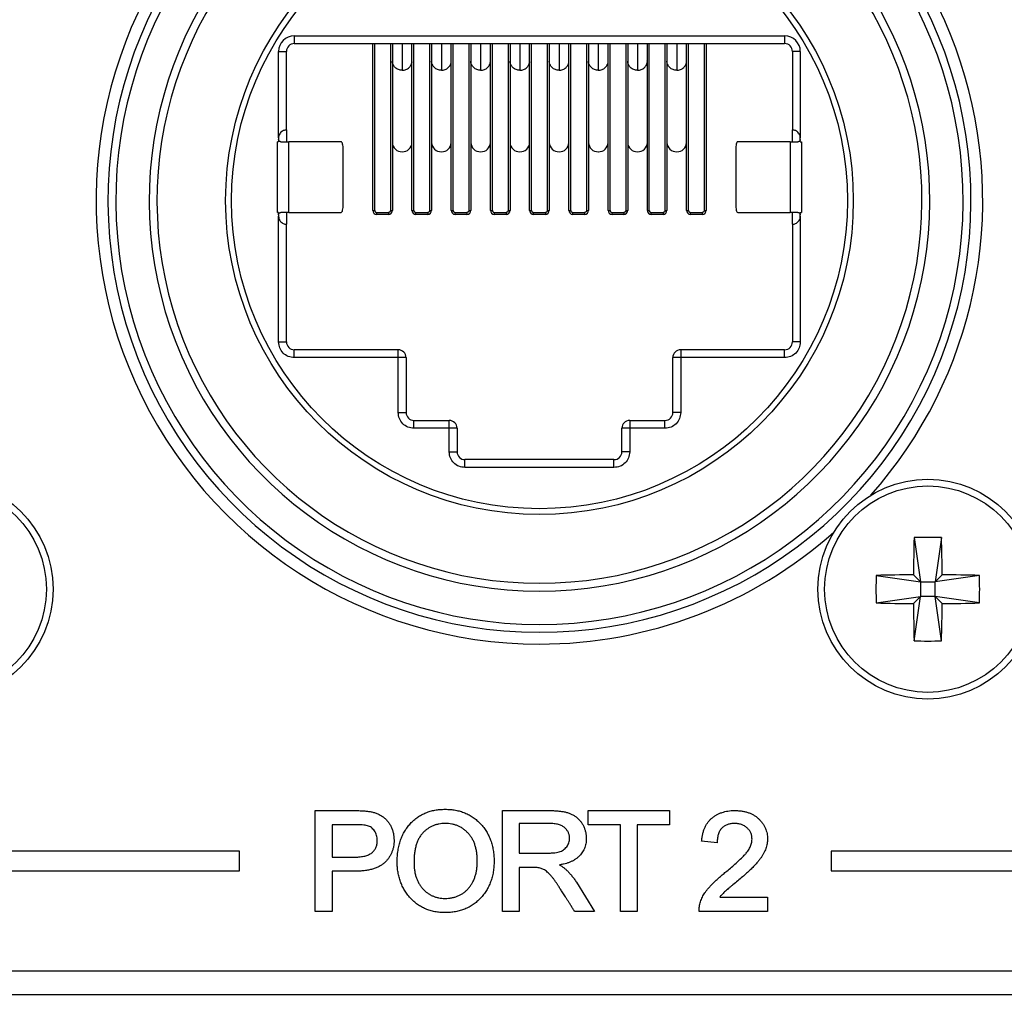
# Model space of a CAD drawing. Header units: millimetres. Extents: x 0 to 844, y -2 to 552.
# Tile 27 of 65: x 665 to 678, y 164 to 176. Entities that reach past the tile are written whole.
import ezdxf

# ---------------------------------------------------------------- set-up
doc = ezdxf.new("R2010")
doc.units = ezdxf.units.MM

msp = doc.modelspace()

# ---------------------------------------------------------------- linework, layer by layer
at = {"color": 7, "linetype": 'Continuous', "lineweight": 25}
for p, q in [((668.923, 175.813), (675.173, 175.813)), ((668.923, 175.813), (668.923, 175.713)), ((668.923, 175.713), (670.123, 175.713)), ((669.923, 173.588), (669.923, 175.713)), ((669.948, 173.588), (669.948, 175.713)), ((670.123, 175.713), (673.973, 175.713)), ((670.148, 175.713), (670.148, 173.588)), ((670.173, 175.713), (670.173, 175.506)), ((670.423, 175.506), (670.423, 175.713)), ((670.448, 173.588), (670.448, 175.713)), ((670.648, 175.713), (670.648, 173.588)), ((670.673, 175.713), (670.673, 175.506)), ((670.923, 175.506), (670.923, 175.713)), ((670.948, 173.588), (670.948, 175.713)), ((671.148, 175.713), (671.148, 173.588)), ((671.173, 175.713), (671.173, 175.506)), ((671.423, 175.506), (671.423, 175.713)), ((671.448, 173.588), (671.448, 175.713)), ((671.648, 175.713), (671.648, 173.588)), ((671.673, 175.713), (671.673, 175.506)), ((671.923, 175.506), (671.923, 175.713)), ((671.948, 173.588), (671.948, 175.713)), ((672.148, 175.713), (672.148, 173.588)), ((672.173, 175.713), (672.173, 175.506)), ((672.423, 175.506), (672.423, 175.713)), ((672.448, 173.588), (672.448, 175.713)), ((672.648, 175.713), (672.648, 173.588)), ((672.673, 175.713), (672.673, 175.506)), ((672.923, 175.506), (672.923, 175.713)), ((672.948, 173.588), (672.948, 175.713)), ((673.148, 175.713), (673.148, 173.588)), ((673.173, 175.713), (673.173, 175.506)), ((673.423, 175.506), (673.423, 175.713)), ((673.448, 173.588), (673.448, 175.713)), ((673.648, 175.713), (673.648, 173.588)), ((673.673, 175.713), (673.673, 175.506)), ((673.923, 175.506), (673.923, 175.713)), ((673.948, 173.588), (673.948, 175.713)), ((673.973, 175.713), (675.173, 175.713)), ((674.148, 175.713), (674.148, 173.588)), ((674.173, 175.713), (674.173, 173.588)), ((675.173, 175.813), (675.173, 175.713)), ((668.723, 174.513), (668.723, 175.613)), ((668.723, 175.613), (668.823, 175.613)), ((668.823, 174.613), (668.823, 175.613)), ((675.373, 175.613), (675.273, 175.613)), ((675.273, 175.613), (675.273, 174.613)), ((675.373, 175.613), (675.373, 174.513)), ((670.173, 175.506), (670.173, 174.452)), ((670.423, 174.452), (670.423, 175.506)), ((670.673, 175.506), (670.673, 174.452)), ((670.923, 174.452), (670.923, 175.506)), ((671.173, 175.506), (671.173, 174.452)), ((671.423, 174.452), (671.423, 175.506)), ((671.673, 175.506), (671.673, 174.452)), ((671.923, 174.452), (671.923, 175.506)), ((672.173, 175.506), (672.173, 174.452)), ((672.423, 174.452), (672.423, 175.506)), ((672.673, 175.506), (672.673, 174.452)), ((672.923, 174.452), (672.923, 175.506)), ((673.173, 175.506), (673.173, 174.452)), ((673.423, 174.452), (673.423, 175.506)), ((673.673, 175.506), (673.673, 174.452)), ((673.923, 174.452), (673.923, 175.506)), ((668.823, 174.613), (668.823, 174.463)), ((675.273, 174.463), (675.273, 174.613)), ((668.723, 174.463), (668.708, 174.463)), ((668.708, 173.563), (668.708, 174.463)), ((668.723, 174.513), (668.723, 174.493)), ((668.723, 174.493), (668.723, 174.463)), ((668.853, 173.563), (668.853, 174.463)), ((669.521, 174.463), (668.853, 174.463)), ((670.173, 174.452), (670.173, 173.588)), ((670.423, 173.588), (670.423, 174.452)), ((670.673, 174.452), (670.673, 173.588)), ((670.923, 173.588), (670.923, 174.452)), ((671.173, 174.452), (671.173, 173.588)), ((671.423, 173.588), (671.423, 174.452)), ((671.673, 174.452), (671.673, 173.588)), ((671.923, 173.588), (671.923, 174.452)), ((672.173, 174.452), (672.173, 173.588)), ((672.423, 173.588), (672.423, 174.452)), ((672.673, 174.452), (672.673, 173.588)), ((672.923, 173.588), (672.923, 174.452)), ((673.173, 174.452), (673.173, 173.588)), ((673.423, 173.588), (673.423, 174.452)), ((673.673, 174.452), (673.673, 173.588)), ((673.923, 173.588), (673.923, 174.452)), ((675.243, 174.463), (674.575, 174.463)), ((675.243, 174.463), (675.243, 173.563)), ((675.373, 174.493), (675.373, 174.513)), ((675.373, 174.463), (675.373, 174.493)), ((675.373, 174.463), (675.388, 174.463)), ((675.388, 174.463), (675.388, 173.563)), ((669.547, 173.663), (669.547, 174.363)), ((674.549, 174.363), (674.549, 173.663)), ((669.923, 173.588), (669.948, 173.588)), ((670.148, 173.588), (670.173, 173.588)), ((670.423, 173.588), (670.448, 173.588)), ((670.648, 173.588), (670.673, 173.588)), ((670.923, 173.588), (670.948, 173.588)), ((671.148, 173.588), (671.173, 173.588)), ((671.423, 173.588), (671.448, 173.588)), ((671.648, 173.588), (671.673, 173.588)), ((671.923, 173.588), (671.948, 173.588)), ((672.148, 173.588), (672.173, 173.588)), ((672.423, 173.588), (672.448, 173.588)), ((672.648, 173.588), (672.673, 173.588)), ((672.923, 173.588), (672.948, 173.588)), ((673.148, 173.588), (673.173, 173.588)), ((673.423, 173.588), (673.448, 173.588)), ((673.648, 173.588), (673.673, 173.588)), ((673.923, 173.588), (673.948, 173.588)), ((674.148, 173.588), (674.173, 173.588)), ((668.723, 173.563), (668.708, 173.563)), ((668.723, 173.533), (668.723, 173.563)), ((668.723, 173.533), (668.723, 173.513)), ((668.723, 171.913), (668.723, 173.513)), ((668.823, 173.563), (668.823, 173.413)), ((668.853, 173.563), (669.521, 173.563)), ((669.973, 173.563), (670.123, 173.563)), ((670.123, 173.538), (669.973, 173.538)), ((670.123, 173.563), (670.123, 173.538)), ((670.473, 173.563), (670.623, 173.563)), ((670.623, 173.538), (670.473, 173.538)), ((670.623, 173.563), (670.623, 173.538)), ((670.973, 173.563), (671.123, 173.563)), ((671.123, 173.538), (670.973, 173.538)), ((671.123, 173.563), (671.123, 173.538)), ((671.473, 173.563), (671.623, 173.563)), ((671.623, 173.538), (671.473, 173.538)), ((671.623, 173.563), (671.623, 173.538)), ((671.973, 173.563), (672.123, 173.563)), ((672.123, 173.538), (671.973, 173.538)), ((672.123, 173.563), (672.123, 173.538)), ((672.473, 173.563), (672.623, 173.563)), ((672.623, 173.538), (672.473, 173.538)), ((672.623, 173.563), (672.623, 173.538)), ((672.973, 173.563), (673.123, 173.563)), ((673.123, 173.538), (672.973, 173.538)), ((673.123, 173.563), (673.123, 173.538)), ((673.473, 173.563), (673.623, 173.563)), ((673.623, 173.538), (673.473, 173.538)), ((673.623, 173.563), (673.623, 173.538)), ((673.973, 173.563), (674.123, 173.563)), ((674.123, 173.538), (673.973, 173.538)), ((674.123, 173.563), (674.123, 173.538)), ((674.575, 173.563), (675.243, 173.563)), ((675.273, 173.413), (675.273, 173.563)), ((675.373, 173.533), (675.373, 173.563)), ((675.373, 173.563), (675.388, 173.563)), ((675.373, 173.513), (675.373, 173.533)), ((675.373, 173.513), (675.373, 171.913)), ((668.823, 171.913), (668.823, 173.413)), ((675.273, 173.413), (675.273, 171.913)), ((668.723, 171.913), (668.823, 171.913)), ((668.923, 171.713), (668.923, 171.813)), ((670.248, 171.813), (668.923, 171.813)), ((670.248, 171.713), (670.248, 171.813)), ((673.848, 171.813), (673.848, 171.713)), ((675.173, 171.813), (673.848, 171.813)), ((675.173, 171.713), (675.173, 171.813)), ((675.373, 171.913), (675.273, 171.913)), ((670.248, 171.713), (668.923, 171.713)), ((670.248, 171.013), (670.248, 171.713)), ((670.348, 171.713), (670.248, 171.713)), ((670.348, 171.713), (670.348, 171.013)), ((673.848, 171.713), (673.748, 171.713)), ((673.748, 171.013), (673.748, 171.713)), ((673.848, 171.713), (673.848, 171.013)), ((675.173, 171.713), (673.848, 171.713)), ((670.248, 171.013), (670.348, 171.013)), ((673.848, 171.013), (673.748, 171.013)), ((670.448, 170.813), (670.448, 170.913)), ((670.448, 170.913), (670.898, 170.913)), ((670.898, 170.813), (670.448, 170.813)), ((670.898, 170.813), (670.898, 170.913)), ((670.898, 170.513), (670.898, 170.813)), ((670.998, 170.813), (670.898, 170.813)), ((670.998, 170.813), (670.998, 170.513)), ((673.198, 170.813), (673.098, 170.813)), ((673.098, 170.513), (673.098, 170.813)), ((673.198, 170.913), (673.198, 170.813)), ((673.198, 170.913), (673.648, 170.913)), ((673.198, 170.813), (673.198, 170.513)), ((673.648, 170.813), (673.198, 170.813)), ((673.648, 170.813), (673.648, 170.913)), ((670.898, 170.513), (670.998, 170.513)), ((673.198, 170.513), (673.098, 170.513)), ((671.098, 170.313), (671.098, 170.413)), ((672.998, 170.413), (671.098, 170.413)), ((672.998, 170.313), (671.098, 170.313)), ((672.998, 170.313), (672.998, 170.413)), ((676.823, 169.42), (676.905, 168.855)), ((677.173, 169.42), (677.09, 168.855)), ((676.341, 168.938), (676.905, 168.855)), ((676.905, 168.855), (676.814, 168.946)), ((677.181, 168.946), (677.09, 168.855)), ((677.655, 168.938), (677.09, 168.855)), ((676.905, 168.855), (676.905, 168.67)), ((676.905, 168.855), (677.09, 168.855)), ((677.09, 168.67), (677.09, 168.855)), ((676.341, 168.587), (676.905, 168.67)), ((676.814, 168.579), (676.905, 168.67)), ((676.823, 168.105), (676.905, 168.67)), ((677.09, 168.67), (676.905, 168.67)), ((677.09, 168.67), (677.181, 168.579)), ((677.655, 168.587), (677.09, 168.67)), ((677.173, 168.105), (677.09, 168.67)), ((669.19, 165.942), (669.679, 165.942)), ((669.19, 164.658), (669.19, 165.942)), ((671.575, 164.658), (671.575, 165.942)), ((671.575, 165.942), (672.157, 165.942)), ((672.669, 165.761), (672.669, 165.942)), ((672.669, 165.942), (673.706, 165.942)), ((673.706, 165.942), (673.706, 165.761)), ((669.404, 165.761), (669.404, 165.35)), ((669.694, 165.761), (669.404, 165.761)), ((672.168, 165.778), (671.789, 165.778)), ((671.789, 165.778), (671.789, 165.399)), ((673.08, 165.761), (672.669, 165.761)), ((673.08, 164.658), (673.08, 165.761)), ((673.294, 165.761), (673.294, 164.658)), ((673.706, 165.761), (673.294, 165.761)), ((674.313, 165.531), (674.115, 165.551)), ((668.224, 165.424), (663.224, 165.424)), ((668.224, 165.174), (668.224, 165.424)), ((675.768, 165.424), (675.768, 165.174)), ((680.768, 165.424), (675.768, 165.424)), ((669.404, 165.35), (669.698, 165.35)), ((671.789, 165.399), (672.126, 165.399)), ((663.224, 165.174), (668.224, 165.174)), ((669.692, 165.169), (669.404, 165.169)), ((669.404, 165.169), (669.404, 164.658)), ((671.953, 165.218), (671.789, 165.218)), ((671.789, 165.218), (671.789, 164.658)), ((675.768, 165.174), (680.768, 165.174)), ((672.519, 165.029), (672.748, 164.658)), ((674.346, 164.839), (674.955, 164.839)), ((674.955, 164.839), (674.955, 164.658)), ((669.404, 164.658), (669.19, 164.658)), ((671.789, 164.658), (671.575, 164.658)), ((672.748, 164.658), (672.496, 164.658)), ((673.294, 164.658), (673.08, 164.658)), ((674.955, 164.658), (674.082, 164.658)), ((653.022, 163.901), (778.904, 163.901)), ((653.022, 163.601), (778.904, 163.601))]:
    msp.add_line(p, q, dxfattribs=at)
at = {"color": 8, "linetype": 'Continuous', "lineweight": 25}
for p, q in [((670.298, 175.711), (670.298, 175.373)), ((670.798, 175.711), (670.798, 175.373)), ((671.298, 175.711), (671.298, 175.373)), ((671.798, 175.711), (671.798, 175.373)), ((672.298, 175.711), (672.298, 175.373)), ((672.798, 175.711), (672.798, 175.373)), ((673.298, 175.711), (673.298, 175.373)), ((673.798, 175.711), (673.798, 175.373))]:
    msp.add_line(p, q, dxfattribs=at)
at = {"color": 7, "linetype": 'Continuous', "lineweight": 25}
for centre, radius in [((672.048, 173.713), 4), ((672.048, 173.713), 3.925), ((664.448, 168.763), 1.4), ((664.448, 168.763), 1.315), ((676.998, 168.763), 1.4), ((676.998, 168.763), 1.315)]:
    msp.add_circle(centre, radius, dxfattribs=at)
for centre, radius, start, end in [((672.048, 173.713), 5.65, 318.3668, 78.0432), ((672.048, 173.713), 5.5, 123.2095, 56.7905), ((672.048, 173.713), 5.4, 123.2095, 56.7905), ((672.048, 173.713), 4.975, 123.0565, 56.9435), ((672.048, 173.713), 4.875, 123.0565, 56.9435), ((672.048, 173.713), 5.65, 138.3668, 270), ((668.923, 175.613), 0.2, 90, 180), ((668.923, 175.613), 0.1, 90, 180), ((675.173, 175.613), 0.2, 360, 90), ((675.173, 175.613), 0.1, 0, 90), ((670.294, 174.456), 0.121, 181.8361, 271.7256), ((670.302, 174.456), 0.121, 268.2742, 358.1645), ((670.794, 174.456), 0.121, 181.8359, 271.7256), ((670.802, 174.456), 0.121, 268.2745, 358.1638), ((671.294, 174.456), 0.121, 181.8362, 271.7255), ((671.302, 174.456), 0.121, 268.2744, 358.1641), ((671.794, 174.456), 0.121, 181.8362, 271.7255), ((671.802, 174.456), 0.121, 268.2744, 358.1641), ((672.294, 174.456), 0.121, 181.8362, 271.7255), ((672.302, 174.456), 0.121, 268.2745, 358.164), ((672.794, 174.456), 0.121, 181.836, 271.7255), ((672.802, 174.456), 0.121, 268.2745, 358.1638), ((673.294, 174.456), 0.121, 181.8359, 271.7256), ((673.302, 174.456), 0.121, 268.2745, 358.1638), ((673.794, 174.456), 0.121, 181.8359, 271.7256), ((673.802, 174.456), 0.121, 268.2743, 358.1642), ((669.973, 173.588), 0.05, 180, 270), ((670.123, 173.588), 0.05, 270, 0), ((670.473, 173.588), 0.05, 180, 270), ((670.623, 173.588), 0.05, 270, 0), ((670.973, 173.588), 0.05, 180, 270), ((671.123, 173.588), 0.05, 270, 0), ((671.473, 173.588), 0.05, 180, 270), ((671.623, 173.588), 0.05, 270, 0), ((671.973, 173.588), 0.05, 180, 270), ((672.123, 173.588), 0.05, 270, 0), ((672.473, 173.588), 0.05, 180, 270), ((672.623, 173.588), 0.05, 270, 0), ((672.973, 173.588), 0.05, 180, 270), ((673.123, 173.588), 0.05, 270, 0), ((673.473, 173.588), 0.05, 180, 270), ((673.623, 173.588), 0.05, 270, 0), ((673.973, 173.588), 0.05, 180, 270), ((674.123, 173.588), 0.05, 270, 0), ((668.923, 171.913), 0.1, 180, 270), ((670.248, 171.713), 0.1, 0, 90), ((673.848, 171.713), 0.1, 90, 180), ((675.173, 171.913), 0.1, 270, 360), ((670.448, 171.013), 0.1, 180, 270), ((673.648, 171.013), 0.1, 270, 360), ((670.898, 170.813), 0.1, 0, 90), ((673.198, 170.813), 0.1, 90, 180), ((671.098, 170.513), 0.1, 180, 270), ((672.998, 170.513), 0.1, 270, 360), ((672.048, 173.713), 5.65, 270, 311.6332), ((699.649, 168.774), 22.835, 178.3786, 179.5673), ((676.998, 165.412), 4.011, 87.4982, 92.5018), ((654.347, 168.774), 22.835, 0.4327, 1.6214), ((680.348, 168.763), 4.011, 177.4982, 182.5018), ((676.987, 146.112), 22.835, 90.4327, 91.6214), ((677.009, 146.112), 22.835, 88.3786, 89.5673), ((673.648, 168.763), 4.011, 357.4982, 2.5018), ((676.987, 191.412), 22.834, 268.3786, 269.5673), ((699.649, 168.751), 22.835, 180.4327, 181.6214), ((654.347, 168.751), 22.835, 358.3786, 359.5673), ((677.009, 191.412), 22.834, 270.4327, 271.6214), ((676.998, 172.113), 4.011, 267.4983, 272.5017)]:
    msp.add_arc(centre, radius, start, end, dxfattribs=at)
at = {"color": 8, "linetype": 'Continuous', "lineweight": 25}
for points, knots in [([(670.298, 175.373), (670.282, 175.375), (670.249, 175.378), (670.207, 175.405), (670.181, 175.444), (670.17, 175.476), (670.173, 175.491), (670.173, 175.491)], [0, 0, 0, 0, 0.2488, 0.497602, 0.746406, 0.995193, 1, 1, 1, 1]), ([(670.298, 175.373), (670.314, 175.375), (670.347, 175.378), (670.389, 175.405), (670.415, 175.444), (670.426, 175.477), (670.422, 175.493), (670.422, 175.494)], [0, 0, 0, 0, 0.2455119, 0.4910224, 0.7365411, 0.9820391, 1, 1, 1, 1]), ([(670.798, 175.373), (670.782, 175.375), (670.749, 175.378), (670.707, 175.405), (670.681, 175.444), (670.67, 175.476), (670.673, 175.491), (670.673, 175.491)], [0, 0, 0, 0, 0.2488002, 0.497599, 0.7464061, 0.9951927, 1, 1, 1, 1]), ([(670.798, 175.373), (670.814, 175.375), (670.847, 175.378), (670.889, 175.405), (670.915, 175.444), (670.926, 175.477), (670.922, 175.493), (670.922, 175.494)], [0, 0, 0, 0, 0.245511, 0.491023, 0.73654, 0.982039, 1, 1, 1, 1]), ([(671.298, 175.373), (671.282, 175.375), (671.249, 175.378), (671.207, 175.405), (671.181, 175.444), (671.17, 175.476), (671.173, 175.491), (671.173, 175.491)], [0, 0, 0, 0, 0.2488, 0.4976, 0.746406, 0.995192, 1, 1, 1, 1]), ([(671.298, 175.373), (671.314, 175.375), (671.347, 175.378), (671.389, 175.405), (671.415, 175.444), (671.426, 175.477), (671.422, 175.493), (671.422, 175.494)], [0, 0, 0, 0, 0.245512, 0.491022, 0.736541, 0.982039, 1, 1, 1, 1]), ([(671.798, 175.373), (671.782, 175.375), (671.749, 175.378), (671.707, 175.405), (671.681, 175.444), (671.67, 175.476), (671.673, 175.491), (671.673, 175.491)], [0, 0, 0, 0, 0.2488, 0.4976, 0.746406, 0.995192, 1, 1, 1, 1]), ([(671.798, 175.373), (671.814, 175.375), (671.847, 175.378), (671.889, 175.405), (671.915, 175.444), (671.926, 175.477), (671.922, 175.493), (671.922, 175.494)], [0, 0, 0, 0, 0.245512, 0.491022, 0.736541, 0.982039, 1, 1, 1, 1]), ([(672.298, 175.373), (672.282, 175.375), (672.249, 175.378), (672.207, 175.405), (672.181, 175.444), (672.17, 175.476), (672.173, 175.491), (672.173, 175.491)], [0, 0, 0, 0, 0.2488, 0.4976, 0.746406, 0.995193, 1, 1, 1, 1]), ([(672.298, 175.373), (672.314, 175.375), (672.347, 175.378), (672.389, 175.405), (672.415, 175.444), (672.426, 175.477), (672.422, 175.493), (672.422, 175.494)], [0, 0, 0, 0, 0.2455094, 0.4910218, 0.7365404, 0.9820387, 1, 1, 1, 1]), ([(672.798, 175.373), (672.782, 175.375), (672.749, 175.378), (672.707, 175.405), (672.681, 175.444), (672.67, 175.476), (672.673, 175.491), (672.673, 175.491)], [0, 0, 0, 0, 0.2487979, 0.4975988, 0.746406, 0.9951927, 1, 1, 1, 1]), ([(672.798, 175.373), (672.814, 175.375), (672.847, 175.378), (672.889, 175.405), (672.915, 175.444), (672.926, 175.477), (672.922, 175.493), (672.922, 175.494)], [0, 0, 0, 0, 0.245511, 0.491023, 0.73654, 0.982039, 1, 1, 1, 1]), ([(673.298, 175.373), (673.282, 175.375), (673.249, 175.378), (673.207, 175.405), (673.181, 175.444), (673.17, 175.476), (673.173, 175.491), (673.173, 175.491)], [0, 0, 0, 0, 0.2488002, 0.497599, 0.7464061, 0.9951927, 1, 1, 1, 1]), ([(673.298, 175.373), (673.314, 175.375), (673.347, 175.378), (673.389, 175.405), (673.415, 175.444), (673.426, 175.477), (673.422, 175.493), (673.422, 175.494)], [0, 0, 0, 0, 0.245511, 0.491023, 0.73654, 0.982039, 1, 1, 1, 1]), ([(673.798, 175.373), (673.782, 175.375), (673.749, 175.378), (673.707, 175.405), (673.681, 175.444), (673.67, 175.476), (673.673, 175.491), (673.673, 175.491)], [0, 0, 0, 0, 0.2488002, 0.497599, 0.7464061, 0.9951927, 1, 1, 1, 1]), ([(673.798, 175.373), (673.814, 175.375), (673.847, 175.378), (673.889, 175.405), (673.915, 175.444), (673.926, 175.477), (673.922, 175.493), (673.922, 175.494)], [0, 0, 0, 0, 0.245512, 0.491024, 0.736541, 0.982039, 1, 1, 1, 1])]:
    msp.add_open_spline(points, degree=3, knots=knots, dxfattribs=at)
at = {"color": 7, "linetype": 'Continuous', "lineweight": 25}
for points, knots in [([(668.823, 174.613), (668.822, 174.613), (668.821, 174.613), (668.81, 174.612), (668.794, 174.609), (668.773, 174.6), (668.752, 174.585), (668.736, 174.564), (668.727, 174.543), (668.723, 174.526), (668.723, 174.517), (668.723, 174.513)], [0, 0, 0, 0, 0.124773, 0.249686, 0.374551, 0.499215, 0.624125, 0.749385, 0.874663, 0.937231, 1, 1, 1, 1]), ([(675.373, 174.513), (675.372, 174.521), (675.371, 174.539), (675.36, 174.564), (675.344, 174.585), (675.323, 174.6), (675.302, 174.609), (675.286, 174.612), (675.275, 174.613), (675.274, 174.613), (675.273, 174.613)], [0, 0, 0, 0, 0.1248077, 0.2497598, 0.3746552, 0.4993562, 0.6243163, 0.7495969, 0.8749042, 1, 1, 1, 1]), ([(668.753, 174.463), (668.75, 174.463), (668.743, 174.464), (668.734, 174.469), (668.727, 174.476), (668.723, 174.485), (668.723, 174.49), (668.723, 174.493)], [0, 0, 0, 0, 0.2185825, 0.4374024, 0.6498031, 0.8597661, 1, 1, 1, 1]), ([(668.753, 174.463), (668.765, 174.463), (668.788, 174.463), (668.817, 174.463), (668.84, 174.463), (668.849, 174.463), (668.853, 174.463)], [0, 0, 0, 0, 0.25, 0.500015, 0.749996, 1, 1, 1, 1]), ([(669.547, 174.363), (669.547, 174.376), (669.546, 174.402), (669.54, 174.435), (669.531, 174.458), (669.525, 174.461), (669.521, 174.463)], [0, 0, 0, 0, 0.249995, 0.499979, 0.749974, 1, 1, 1, 1]), ([(674.575, 174.463), (674.571, 174.461), (674.564, 174.458), (674.556, 174.435), (674.55, 174.402), (674.549, 174.376), (674.549, 174.363)], [0, 0, 0, 0, 0.250026, 0.500021, 0.750005, 1, 1, 1, 1]), ([(675.243, 174.463), (675.247, 174.463), (675.256, 174.463), (675.279, 174.463), (675.308, 174.463), (675.331, 174.463), (675.343, 174.463)], [0, 0, 0, 0, 0.250002, 0.499984, 0.749996, 1, 1, 1, 1]), ([(675.373, 174.493), (675.373, 174.489), (675.372, 174.482), (675.367, 174.474), (675.359, 174.467), (675.351, 174.463), (675.345, 174.463), (675.343, 174.463)], [0, 0, 0, 0, 0.210631, 0.421273, 0.631447, 0.84156, 1, 1, 1, 1]), ([(669.521, 173.563), (669.525, 173.564), (669.531, 173.567), (669.54, 173.59), (669.546, 173.623), (669.547, 173.649), (669.547, 173.663)], [0, 0, 0, 0, 0.250026, 0.500021, 0.750005, 1, 1, 1, 1]), ([(669.948, 173.588), (669.948, 173.584), (669.949, 173.578), (669.954, 173.571), (669.959, 173.567), (669.965, 173.563), (669.97, 173.563), (669.973, 173.563)], [0, 0, 0, 0, 0.249171, 0.498984, 0.624121, 0.746061, 1, 1, 1, 1]), ([(670.148, 173.588), (670.148, 173.584), (670.147, 173.579), (670.144, 173.573), (670.14, 173.569), (670.133, 173.564), (670.126, 173.563), (670.123, 173.563)], [0, 0, 0, 0, 0.253942, 0.375885, 0.501015, 0.750833, 1, 1, 1, 1]), ([(670.448, 173.588), (670.448, 173.584), (670.449, 173.578), (670.454, 173.571), (670.459, 173.567), (670.465, 173.563), (670.47, 173.563), (670.473, 173.563)], [0, 0, 0, 0, 0.249177, 0.498996, 0.624135, 0.746079, 1, 1, 1, 1]), ([(670.648, 173.588), (670.648, 173.584), (670.647, 173.579), (670.644, 173.573), (670.64, 173.569), (670.633, 173.564), (670.626, 173.563), (670.623, 173.563)], [0, 0, 0, 0, 0.25394, 0.375882, 0.50101, 0.750825, 1, 1, 1, 1]), ([(670.948, 173.588), (670.948, 173.584), (670.949, 173.578), (670.954, 173.571), (670.959, 173.567), (670.965, 173.563), (670.97, 173.563), (670.973, 173.563)], [0, 0, 0, 0, 0.249173, 0.498989, 0.624117, 0.746059, 1, 1, 1, 1]), ([(671.148, 173.588), (671.148, 173.584), (671.147, 173.579), (671.144, 173.573), (671.14, 173.569), (671.133, 173.564), (671.126, 173.563), (671.123, 173.563)], [0, 0, 0, 0, 0.253939, 0.37588, 0.501009, 0.750824, 1, 1, 1, 1]), ([(671.448, 173.588), (671.448, 173.584), (671.449, 173.578), (671.454, 173.571), (671.459, 173.567), (671.465, 173.563), (671.47, 173.563), (671.473, 173.563)], [0, 0, 0, 0, 0.249175, 0.49899, 0.624118, 0.74606, 1, 1, 1, 1]), ([(671.648, 173.588), (671.648, 173.584), (671.647, 173.579), (671.644, 173.573), (671.64, 173.569), (671.633, 173.564), (671.626, 173.563), (671.623, 173.563)], [0, 0, 0, 0, 0.253942, 0.375885, 0.501006, 0.750823, 1, 1, 1, 1]), ([(671.948, 173.588), (671.948, 173.584), (671.949, 173.578), (671.954, 173.571), (671.959, 173.567), (671.965, 173.563), (671.97, 173.563), (671.973, 173.563)], [0, 0, 0, 0, 0.249178, 0.4989955, 0.6241254, 0.7460683, 1, 1, 1, 1]), ([(672.148, 173.588), (672.148, 173.584), (672.147, 173.579), (672.144, 173.573), (672.14, 173.569), (672.133, 173.564), (672.126, 173.563), (672.123, 173.563)], [0, 0, 0, 0, 0.253943, 0.375886, 0.501015, 0.750822, 1, 1, 1, 1]), ([(672.448, 173.588), (672.448, 173.584), (672.449, 173.578), (672.454, 173.571), (672.459, 173.567), (672.465, 173.563), (672.47, 173.563), (672.473, 173.563)], [0, 0, 0, 0, 0.249174, 0.498996, 0.624116, 0.746058, 1, 1, 1, 1]), ([(672.648, 173.588), (672.648, 173.584), (672.647, 173.579), (672.644, 173.573), (672.64, 173.569), (672.633, 173.564), (672.626, 173.563), (672.623, 173.563)], [0, 0, 0, 0, 0.253943, 0.375886, 0.501016, 0.750834, 1, 1, 1, 1]), ([(672.948, 173.588), (672.948, 173.584), (672.949, 173.578), (672.954, 173.571), (672.959, 173.567), (672.965, 173.563), (672.97, 173.563), (672.973, 173.563)], [0, 0, 0, 0, 0.249174, 0.498996, 0.624116, 0.746058, 1, 1, 1, 1]), ([(673.148, 173.588), (673.148, 173.584), (673.147, 173.579), (673.144, 173.573), (673.14, 173.569), (673.133, 173.564), (673.126, 173.563), (673.123, 173.563)], [0, 0, 0, 0, 0.253943, 0.375886, 0.501016, 0.750834, 1, 1, 1, 1]), ([(673.448, 173.588), (673.448, 173.584), (673.449, 173.578), (673.454, 173.571), (673.459, 173.567), (673.465, 173.563), (673.47, 173.563), (673.473, 173.563)], [0, 0, 0, 0, 0.249173, 0.498989, 0.624117, 0.746059, 1, 1, 1, 1]), ([(673.648, 173.588), (673.648, 173.584), (673.647, 173.579), (673.644, 173.573), (673.64, 173.569), (673.633, 173.564), (673.626, 173.563), (673.623, 173.563)], [0, 0, 0, 0, 0.253939, 0.37588, 0.501009, 0.750824, 1, 1, 1, 1]), ([(673.948, 173.588), (673.948, 173.584), (673.949, 173.578), (673.954, 173.571), (673.959, 173.567), (673.965, 173.563), (673.97, 173.563), (673.973, 173.563)], [0, 0, 0, 0, 0.249173, 0.498989, 0.624117, 0.746059, 1, 1, 1, 1]), ([(674.148, 173.588), (674.148, 173.584), (674.147, 173.579), (674.144, 173.573), (674.14, 173.569), (674.133, 173.564), (674.126, 173.563), (674.123, 173.563)], [0, 0, 0, 0, 0.253939, 0.375887, 0.501008, 0.750824, 1, 1, 1, 1]), ([(674.549, 173.663), (674.549, 173.649), (674.55, 173.623), (674.556, 173.59), (674.564, 173.567), (674.571, 173.564), (674.575, 173.563)], [0, 0, 0, 0, 0.249995, 0.499979, 0.749974, 1, 1, 1, 1]), ([(668.723, 173.533), (668.723, 173.536), (668.724, 173.543), (668.729, 173.552), (668.736, 173.558), (668.745, 173.562), (668.751, 173.562), (668.753, 173.563)], [0, 0, 0, 0, 0.210628, 0.421263, 0.631441, 0.841559, 1, 1, 1, 1]), ([(668.723, 173.513), (668.724, 173.504), (668.725, 173.486), (668.736, 173.461), (668.752, 173.44), (668.773, 173.425), (668.793, 173.416), (668.81, 173.413), (668.821, 173.413), (668.822, 173.413), (668.823, 173.413)], [0, 0, 0, 0, 0.124808, 0.24976, 0.374654, 0.499356, 0.624317, 0.749596, 0.874905, 1, 1, 1, 1]), ([(668.853, 173.563), (668.849, 173.563), (668.84, 173.563), (668.817, 173.563), (668.788, 173.563), (668.765, 173.563), (668.753, 173.563)], [0, 0, 0, 0, 0.250004, 0.499985, 0.75, 1, 1, 1, 1]), ([(669.973, 173.538), (669.973, 173.538), (669.973, 173.539), (669.973, 173.544), (669.973, 173.553), (669.973, 173.559), (669.973, 173.563)], [0, 0, 0, 0, 0.249979, 0.500038, 0.749988, 1, 1, 1, 1]), ([(670.473, 173.538), (670.473, 173.538), (670.473, 173.539), (670.473, 173.544), (670.473, 173.553), (670.473, 173.559), (670.473, 173.563)], [0, 0, 0, 0, 0.249979, 0.500038, 0.749988, 1, 1, 1, 1]), ([(670.973, 173.538), (670.973, 173.538), (670.973, 173.539), (670.973, 173.544), (670.973, 173.553), (670.973, 173.559), (670.973, 173.563)], [0, 0, 0, 0, 0.249979, 0.500038, 0.749988, 1, 1, 1, 1]), ([(671.473, 173.538), (671.473, 173.538), (671.473, 173.539), (671.473, 173.544), (671.473, 173.553), (671.473, 173.559), (671.473, 173.563)], [0, 0, 0, 0, 0.249979, 0.500038, 0.749988, 1, 1, 1, 1]), ([(671.973, 173.538), (671.973, 173.538), (671.973, 173.539), (671.973, 173.544), (671.973, 173.553), (671.973, 173.559), (671.973, 173.563)], [0, 0, 0, 0, 0.249979, 0.500038, 0.749988, 1, 1, 1, 1]), ([(672.473, 173.538), (672.473, 173.538), (672.473, 173.539), (672.473, 173.544), (672.473, 173.553), (672.473, 173.559), (672.473, 173.563)], [0, 0, 0, 0, 0.249979, 0.500038, 0.749988, 1, 1, 1, 1]), ([(672.973, 173.538), (672.973, 173.538), (672.973, 173.539), (672.973, 173.544), (672.973, 173.553), (672.973, 173.559), (672.973, 173.563)], [0, 0, 0, 0, 0.249979, 0.500038, 0.749988, 1, 1, 1, 1]), ([(673.473, 173.538), (673.473, 173.538), (673.473, 173.539), (673.473, 173.544), (673.473, 173.553), (673.473, 173.559), (673.473, 173.563)], [0, 0, 0, 0, 0.249979, 0.500038, 0.749988, 1, 1, 1, 1]), ([(673.973, 173.538), (673.973, 173.538), (673.973, 173.539), (673.973, 173.544), (673.973, 173.553), (673.973, 173.559), (673.973, 173.563)], [0, 0, 0, 0, 0.249979, 0.500038, 0.749988, 1, 1, 1, 1]), ([(675.343, 173.563), (675.331, 173.563), (675.308, 173.563), (675.279, 173.563), (675.256, 173.563), (675.247, 173.563), (675.243, 173.563)], [0, 0, 0, 0, 0.250004, 0.500016, 0.749998, 1, 1, 1, 1]), ([(675.273, 173.413), (675.274, 173.413), (675.275, 173.413), (675.286, 173.413), (675.302, 173.416), (675.323, 173.425), (675.343, 173.44), (675.36, 173.461), (675.369, 173.482), (675.372, 173.499), (675.373, 173.508), (675.373, 173.513)], [0, 0, 0, 0, 0.124773, 0.249686, 0.37455, 0.499214, 0.624124, 0.749385, 0.874663, 0.937231, 1, 1, 1, 1]), ([(675.343, 173.563), (675.346, 173.562), (675.353, 173.562), (675.362, 173.556), (675.369, 173.549), (675.372, 173.54), (675.373, 173.535), (675.373, 173.533)], [0, 0, 0, 0, 0.218564, 0.437403, 0.649799, 0.859756, 1, 1, 1, 1]), ([(668.923, 171.713), (668.897, 171.716), (668.844, 171.722), (668.778, 171.768), (668.732, 171.834), (668.726, 171.886), (668.723, 171.913)], [0, 0, 0, 0, 0.250001, 0.5, 0.75, 1, 1, 1, 1]), ([(675.373, 171.913), (675.37, 171.886), (675.364, 171.834), (675.318, 171.768), (675.252, 171.722), (675.199, 171.716), (675.173, 171.713)], [0, 0, 0, 0, 0.25, 0.5, 0.75, 1, 1, 1, 1]), ([(670.448, 170.813), (670.422, 170.816), (670.369, 170.822), (670.303, 170.868), (670.257, 170.934), (670.251, 170.986), (670.248, 171.013)], [0, 0, 0, 0, 0.250001, 0.5, 0.750001, 1, 1, 1, 1]), ([(673.848, 171.013), (673.845, 170.986), (673.839, 170.934), (673.793, 170.868), (673.727, 170.822), (673.674, 170.816), (673.648, 170.813)], [0, 0, 0, 0, 0.249999, 0.499999, 0.749999, 1, 1, 1, 1]), ([(671.098, 170.313), (671.072, 170.316), (671.019, 170.322), (670.953, 170.368), (670.907, 170.434), (670.901, 170.486), (670.898, 170.513)], [0, 0, 0, 0, 0.25, 0.5, 0.75, 1, 1, 1, 1]), ([(673.198, 170.513), (673.195, 170.486), (673.189, 170.434), (673.143, 170.368), (673.077, 170.322), (673.024, 170.316), (672.998, 170.313)], [0, 0, 0, 0, 0.25, 0.5, 0.75, 1, 1, 1, 1]), ([(669.679, 165.942), (669.698, 165.942), (669.733, 165.942), (669.786, 165.94), (669.834, 165.936), (669.88, 165.931), (669.924, 165.923), (669.966, 165.91), (670.007, 165.891), (670.046, 165.868), (670.081, 165.841), (670.112, 165.81), (670.138, 165.774), (670.158, 165.735), (670.175, 165.694), (670.186, 165.652), (670.193, 165.609), (670.194, 165.58), (670.195, 165.566)], [0, 0, 0, 0, 0.076126, 0.147381, 0.214518, 0.27733, 0.337665, 0.397852, 0.458252, 0.520199, 0.581736, 0.64179, 0.701355, 0.76205, 0.822648, 0.882145, 0.941064, 1, 1, 1, 1]), ([(670.235, 165.285), (670.235, 165.311), (670.236, 165.36), (670.244, 165.432), (670.257, 165.5), (670.276, 165.564), (670.3, 165.624), (670.329, 165.68), (670.364, 165.731), (670.403, 165.779), (670.447, 165.821), (670.495, 165.858), (670.546, 165.889), (670.599, 165.915), (670.656, 165.935), (670.716, 165.949), (670.78, 165.957), (670.823, 165.958), (670.845, 165.959)], [0, 0, 0, 0, 0.074102, 0.144825, 0.212129, 0.276959, 0.339475, 0.400674, 0.460903, 0.521301, 0.580957, 0.63946, 0.697155, 0.754986, 0.813502, 0.873359, 0.935422, 1, 1, 1, 1]), ([(670.845, 165.959), (670.868, 165.958), (670.912, 165.957), (670.977, 165.948), (671.039, 165.934), (671.097, 165.914), (671.153, 165.888), (671.204, 165.856), (671.253, 165.818), (671.297, 165.775), (671.338, 165.727), (671.373, 165.676), (671.403, 165.621), (671.427, 165.563), (671.446, 165.502), (671.459, 165.437), (671.468, 165.369), (671.469, 165.322), (671.469, 165.299)], [0, 0, 0, 0, 0.066815, 0.130622, 0.192461, 0.252688, 0.312073, 0.371353, 0.431119, 0.492048, 0.553528, 0.614247, 0.675125, 0.736321, 0.799108, 0.863434, 0.930426, 1, 1, 1, 1]), ([(672.157, 165.942), (672.176, 165.942), (672.213, 165.942), (672.267, 165.939), (672.316, 165.934), (672.362, 165.927), (672.405, 165.917), (672.444, 165.903), (672.481, 165.884), (672.515, 165.861), (672.545, 165.835), (672.572, 165.805), (672.595, 165.773), (672.613, 165.738), (672.627, 165.701), (672.638, 165.664), (672.644, 165.626), (672.645, 165.601), (672.645, 165.588)], [0, 0, 0, 0, 0.083579, 0.161633, 0.233971, 0.300696, 0.363502, 0.424556, 0.484217, 0.543776, 0.602754, 0.660328, 0.717398, 0.775063, 0.832264, 0.888269, 0.944084, 1, 1, 1, 1]), ([(674.115, 165.551), (674.117, 165.567), (674.12, 165.598), (674.128, 165.643), (674.14, 165.685), (674.155, 165.723), (674.172, 165.759), (674.193, 165.791), (674.218, 165.82), (674.245, 165.846), (674.275, 165.869), (674.306, 165.888), (674.34, 165.905), (674.375, 165.919), (674.412, 165.929), (674.451, 165.937), (674.492, 165.942), (674.52, 165.942), (674.535, 165.942)], [0, 0, 0, 0, 0.074928, 0.145822, 0.213125, 0.277359, 0.338763, 0.398051, 0.45689, 0.514933, 0.572899, 0.630987, 0.689168, 0.74797, 0.807904, 0.869453, 0.933507, 1, 1, 1, 1]), ([(674.535, 165.942), (674.551, 165.942), (674.583, 165.941), (674.629, 165.937), (674.672, 165.928), (674.713, 165.916), (674.75, 165.901), (674.785, 165.882), (674.817, 165.86), (674.846, 165.834), (674.871, 165.807), (674.894, 165.778), (674.913, 165.748), (674.928, 165.716), (674.94, 165.684), (674.949, 165.65), (674.954, 165.615), (674.955, 165.591), (674.955, 165.579)], [0, 0, 0, 0, 0.0785743, 0.152965, 0.2237209, 0.2914491, 0.3561438, 0.4192063, 0.481231, 0.5430074, 0.6038352, 0.6621925, 0.7194045, 0.7752203, 0.8306538, 0.8860826, 0.9424828, 1, 1, 1, 1]), ([(669.98, 165.561), (669.98, 165.572), (669.979, 165.594), (669.972, 165.626), (669.961, 165.656), (669.946, 165.683), (669.927, 165.706), (669.906, 165.726), (669.882, 165.74), (669.855, 165.749), (669.824, 165.755), (669.787, 165.759), (669.743, 165.761), (669.711, 165.761), (669.694, 165.761)], [0, 0, 0, 0, 0.0829183, 0.1629138, 0.2404419, 0.3182618, 0.3938864, 0.4641691, 0.5315008, 0.5983163, 0.673444, 0.7656365, 0.8739962, 1, 1, 1, 1]), ([(670.847, 165.778), (670.833, 165.778), (670.806, 165.777), (670.766, 165.771), (670.727, 165.762), (670.691, 165.749), (670.656, 165.732), (670.623, 165.712), (670.592, 165.687), (670.562, 165.66), (670.535, 165.627), (670.512, 165.591), (670.492, 165.55), (670.476, 165.505), (670.464, 165.455), (670.455, 165.401), (670.45, 165.343), (670.449, 165.303), (670.449, 165.282)], [0, 0, 0, 0, 0.057575, 0.113507, 0.167924, 0.221373, 0.274582, 0.328321, 0.383063, 0.439427, 0.497247, 0.556903, 0.619542, 0.685993, 0.7567, 0.832057, 0.913147, 1, 1, 1, 1]), ([(671.255, 165.299), (671.255, 165.318), (671.254, 165.354), (671.249, 165.407), (671.24, 165.457), (671.227, 165.503), (671.211, 165.546), (671.191, 165.586), (671.167, 165.622), (671.139, 165.654), (671.109, 165.683), (671.078, 165.709), (671.044, 165.73), (671.008, 165.748), (670.97, 165.761), (670.931, 165.771), (670.889, 165.777), (670.861, 165.777), (670.847, 165.778)], [0, 0, 0, 0, 0.079435, 0.154143, 0.225319, 0.2926, 0.357098, 0.419358, 0.479788, 0.539759, 0.598728, 0.655518, 0.71174, 0.767839, 0.823684, 0.880837, 0.939388, 1, 1, 1, 1]), ([(672.431, 165.59), (672.431, 165.597), (672.431, 165.609), (672.428, 165.628), (672.423, 165.645), (672.417, 165.662), (672.408, 165.678), (672.398, 165.694), (672.385, 165.709), (672.371, 165.723), (672.355, 165.736), (672.336, 165.747), (672.314, 165.757), (672.29, 165.764), (672.263, 165.771), (672.234, 165.775), (672.202, 165.777), (672.18, 165.778), (672.168, 165.778)], [0, 0, 0, 0, 0.052306, 0.103016, 0.152664, 0.202477, 0.25205, 0.303926, 0.35607, 0.410969, 0.467737, 0.528502, 0.592641, 0.661612, 0.736945, 0.818297, 0.905398, 1, 1, 1, 1]), ([(674.531, 165.778), (674.523, 165.778), (674.509, 165.777), (674.488, 165.775), (674.468, 165.77), (674.448, 165.765), (674.429, 165.756), (674.411, 165.747), (674.394, 165.736), (674.377, 165.723), (674.362, 165.708), (674.349, 165.69), (674.338, 165.67), (674.329, 165.647), (674.322, 165.622), (674.317, 165.594), (674.314, 165.563), (674.313, 165.542), (674.313, 165.531)], [0, 0, 0, 0, 0.0583301, 0.1149831, 0.1704022, 0.2248583, 0.2792495, 0.3332327, 0.3882045, 0.4439031, 0.5001561, 0.5584499, 0.6201347, 0.6850841, 0.7547975, 0.8301243, 0.9121495, 1, 1, 1, 1]), ([(674.757, 165.579), (674.757, 165.586), (674.757, 165.6), (674.754, 165.62), (674.749, 165.639), (674.742, 165.658), (674.733, 165.675), (674.722, 165.692), (674.709, 165.707), (674.694, 165.722), (674.677, 165.735), (674.66, 165.746), (674.641, 165.756), (674.621, 165.764), (674.6, 165.77), (674.578, 165.774), (674.555, 165.778), (674.539, 165.778), (674.531, 165.778)], [0, 0, 0, 0, 0.062634, 0.12273, 0.181212, 0.239163, 0.29751, 0.355276, 0.415353, 0.477394, 0.539827, 0.602674, 0.664433, 0.72776, 0.792943, 0.859076, 0.928249, 1, 1, 1, 1]), ([(670.195, 165.566), (670.194, 165.552), (670.194, 165.524), (670.188, 165.483), (670.179, 165.444), (670.165, 165.407), (670.149, 165.372), (670.128, 165.339), (670.104, 165.308), (670.075, 165.279), (670.043, 165.253), (670.006, 165.23), (669.965, 165.211), (669.919, 165.195), (669.868, 165.183), (669.814, 165.175), (669.754, 165.17), (669.713, 165.169), (669.692, 165.169)], [0, 0, 0, 0, 0.058775, 0.115207, 0.17012, 0.223495, 0.276817, 0.329914, 0.383838, 0.439124, 0.495973, 0.55507, 0.617431, 0.683659, 0.754616, 0.830918, 0.912588, 1, 1, 1, 1]), ([(669.698, 165.35), (669.709, 165.35), (669.731, 165.35), (669.763, 165.353), (669.793, 165.357), (669.821, 165.362), (669.846, 165.37), (669.87, 165.379), (669.891, 165.39), (669.91, 165.402), (669.926, 165.416), (669.941, 165.432), (669.953, 165.449), (669.963, 165.468), (669.971, 165.489), (669.977, 165.512), (669.98, 165.536), (669.98, 165.552), (669.98, 165.561)], [0, 0, 0, 0, 0.085047, 0.165214, 0.240074, 0.309909, 0.375858, 0.437592, 0.49649, 0.552343, 0.605875, 0.658813, 0.712024, 0.764637, 0.819258, 0.876627, 0.936659, 1, 1, 1, 1]), ([(672.126, 165.399), (672.144, 165.399), (672.177, 165.4), (672.223, 165.403), (672.263, 165.408), (672.297, 165.415), (672.327, 165.426), (672.353, 165.44), (672.376, 165.459), (672.396, 165.481), (672.411, 165.506), (672.423, 165.533), (672.43, 165.561), (672.431, 165.58), (672.431, 165.59)], [0, 0, 0, 0, 0.1279087, 0.2403419, 0.3388793, 0.4234033, 0.4991308, 0.5718835, 0.6435119, 0.7158131, 0.7879989, 0.8579795, 0.92796, 1, 1, 1, 1]), ([(672.645, 165.588), (672.645, 165.576), (672.644, 165.553), (672.64, 165.52), (672.632, 165.488), (672.621, 165.458), (672.607, 165.429), (672.59, 165.402), (672.569, 165.377), (672.546, 165.353), (672.52, 165.332), (672.492, 165.312), (672.461, 165.295), (672.428, 165.281), (672.392, 165.268), (672.354, 165.259), (672.324, 165.253), (672.306, 165.25), (672.302, 165.25)], [0, 0, 0, 0, 0.061939, 0.1220936, 0.180124, 0.2366709, 0.2934515, 0.3499092, 0.4076055, 0.4665964, 0.5268086, 0.5878318, 0.6506047, 0.7148284, 0.7817984, 0.8509478, 0.9237614, 0.9470925, 0.9470925, 0.9470925, 0.9470925]), ([(674.437, 165.171), (674.457, 165.187), (674.497, 165.22), (674.554, 165.27), (674.608, 165.321), (674.651, 165.364), (674.682, 165.398), (674.702, 165.424), (674.719, 165.45), (674.733, 165.476), (674.744, 165.502), (674.752, 165.528), (674.756, 165.553), (674.757, 165.571), (674.757, 165.579)], [0, 0, 0, 0, 0.145424, 0.287388, 0.42641, 0.561973, 0.627134, 0.688602, 0.74605, 0.801216, 0.853459, 0.903286, 0.952227, 1, 1, 1, 1]), ([(674.955, 165.579), (674.955, 165.569), (674.954, 165.549), (674.95, 165.519), (674.943, 165.488), (674.933, 165.457), (674.921, 165.427), (674.906, 165.395), (674.887, 165.364), (674.866, 165.333), (674.841, 165.299), (674.81, 165.264), (674.775, 165.226), (674.733, 165.185), (674.686, 165.141), (674.633, 165.095), (674.575, 165.046), (674.534, 165.013), (674.513, 164.995)], [0, 0, 0, 0, 0.039825, 0.080321, 0.121819, 0.164301, 0.207938, 0.253718, 0.301257, 0.350587, 0.404933, 0.466422, 0.535719, 0.612913, 0.697856, 0.790377, 0.891225, 1, 1, 1, 1]), ([(670.845, 164.642), (670.823, 164.642), (670.779, 164.643), (670.715, 164.652), (670.654, 164.667), (670.597, 164.688), (670.542, 164.714), (670.492, 164.746), (670.445, 164.785), (670.401, 164.828), (670.362, 164.876), (670.328, 164.927), (670.299, 164.98), (670.276, 165.036), (670.257, 165.095), (670.244, 165.156), (670.236, 165.22), (670.235, 165.263), (670.235, 165.285)], [0, 0, 0, 0, 0.067635, 0.132445, 0.195053, 0.255905, 0.316117, 0.376305, 0.437039, 0.499285, 0.561841, 0.623238, 0.683946, 0.744869, 0.806449, 0.869215, 0.93341, 1, 1, 1, 1]), ([(670.843, 164.823), (670.858, 164.823), (670.887, 164.824), (670.93, 164.83), (670.971, 164.84), (671.009, 164.854), (671.046, 164.871), (671.08, 164.893), (671.112, 164.918), (671.141, 164.948), (671.168, 164.981), (671.191, 165.017), (671.211, 165.056), (671.227, 165.099), (671.24, 165.144), (671.249, 165.193), (671.254, 165.245), (671.255, 165.281), (671.255, 165.299)], [0, 0, 0, 0, 0.0630847, 0.1237312, 0.1822343, 0.2396328, 0.2960016, 0.352474, 0.4096584, 0.4683048, 0.5280359, 0.5883136, 0.6498618, 0.7138282, 0.779995, 0.8496096, 0.9228027, 1, 1, 1, 1]), ([(671.469, 165.299), (671.469, 165.275), (671.468, 165.229), (671.46, 165.161), (671.446, 165.096), (671.427, 165.035), (671.402, 164.977), (671.373, 164.923), (671.337, 164.872), (671.297, 164.824), (671.252, 164.782), (671.203, 164.744), (671.152, 164.712), (671.096, 164.687), (671.038, 164.666), (670.977, 164.652), (670.912, 164.643), (670.868, 164.642), (670.845, 164.642)], [0, 0, 0, 0, 0.069801, 0.136471, 0.201051, 0.263552, 0.325038, 0.385884, 0.446521, 0.508001, 0.569129, 0.628771, 0.688105, 0.747567, 0.807745, 0.869473, 0.933481, 1, 1, 1, 1]), ([(670.449, 165.282), (670.449, 165.265), (670.45, 165.231), (670.455, 165.182), (670.463, 165.136), (670.476, 165.093), (670.491, 165.052), (670.511, 165.014), (670.534, 164.979), (670.56, 164.946), (670.588, 164.917), (670.62, 164.892), (670.652, 164.871), (670.687, 164.853), (670.723, 164.84), (670.762, 164.83), (670.802, 164.824), (670.829, 164.823), (670.843, 164.823)], [0, 0, 0, 0, 0.07569, 0.147949, 0.216861, 0.282945, 0.347003, 0.409419, 0.470686, 0.532, 0.592175, 0.650535, 0.707601, 0.764435, 0.821275, 0.879067, 0.938654, 1, 1, 1, 1]), ([(672.496, 164.658), (672.488, 164.671), (672.472, 164.695), (672.45, 164.731), (672.428, 164.765), (672.408, 164.797), (672.389, 164.827), (672.37, 164.855), (672.354, 164.881), (672.338, 164.906), (672.323, 164.929), (672.31, 164.949), (672.298, 164.968), (672.287, 164.985), (672.277, 165), (672.268, 165.013), (672.261, 165.025), (672.249, 165.043), (672.231, 165.067), (672.208, 165.097), (672.184, 165.124), (672.16, 165.148), (672.137, 165.169), (672.113, 165.185), (672.091, 165.198), (672.068, 165.206), (672.044, 165.212), (672.017, 165.215), (671.986, 165.218), (671.965, 165.218), (671.953, 165.218)], [0, 0, 0, 0, 0.054298, 0.105902, 0.154715, 0.201098, 0.244522, 0.285156, 0.323528, 0.358941, 0.39166, 0.421589, 0.448822, 0.473531, 0.495544, 0.51477, 0.5313, 0.545307, 0.594132, 0.640626, 0.684623, 0.726321, 0.764801, 0.799697, 0.830865, 0.859245, 0.888234, 0.92115, 0.958271, 1, 1, 1, 1]), ([(672.302, 165.25), (672.307, 165.247), (672.322, 165.239), (672.347, 165.223), (672.376, 165.2), (672.406, 165.173), (672.434, 165.142), (672.463, 165.108), (672.492, 165.07), (672.51, 165.043), (672.519, 165.029)], [0.0510364, 0.0510364, 0.0510364, 0.0510364, 0.1017892, 0.2083741, 0.3210972, 0.4402672, 0.5681704, 0.7031899, 0.8473798, 1, 1, 1, 1]), ([(674.082, 164.658), (674.083, 164.669), (674.083, 164.69), (674.087, 164.721), (674.092, 164.751), (674.101, 164.781), (674.112, 164.811), (674.124, 164.84), (674.14, 164.869), (674.158, 164.897), (674.179, 164.926), (674.204, 164.956), (674.234, 164.988), (674.267, 165.022), (674.303, 165.057), (674.344, 165.094), (674.389, 165.132), (674.421, 165.158), (674.437, 165.171)], [0, 0, 0, 0, 0.048976, 0.096998, 0.145219, 0.193201, 0.241774, 0.290936, 0.340787, 0.392111, 0.446781, 0.507554, 0.574299, 0.646883, 0.725672, 0.810751, 0.902193, 1, 1, 1, 1]), ([(674.513, 164.995), (674.502, 164.987), (674.483, 164.972), (674.456, 164.948), (674.431, 164.927), (674.409, 164.907), (674.389, 164.888), (674.372, 164.871), (674.358, 164.855), (674.35, 164.844), (674.346, 164.839)], [0, 0, 0, 0, 0.169519, 0.326784, 0.470263, 0.600855, 0.719385, 0.825973, 0.919195, 1, 1, 1, 1])]:
    msp.add_open_spline(points, degree=3, knots=knots, dxfattribs=at)

doc.saveas('drawing.dxf')
